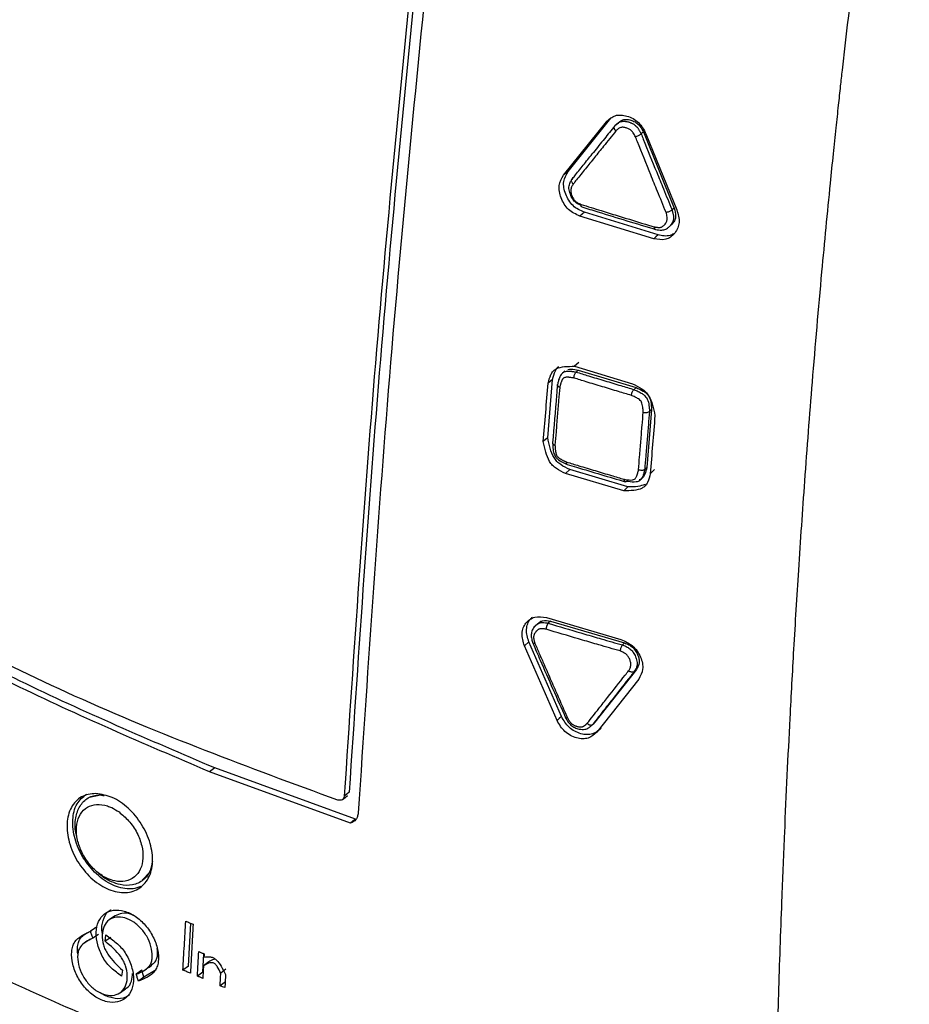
# Model space of a CAD drawing. Header units: millimetres. Extents: x 0 to 864, y 0 to 559.
# Tile 50 of 55: x 679 to 704, y 396 to 423. Entities that reach past the tile are written whole.
import ezdxf

# ---------------------------------------------------------------- set-up
doc = ezdxf.new("R2010")
doc.units = ezdxf.units.MM

msp = doc.modelspace()

# ---------------------------------------------------------------- linework, layer by layer
for p, q in [((694.431, 419.08), (695.614, 420.553)), ((695.614, 420.553), (695.492, 420.45)), ((694.306, 418.977), (695.492, 420.45)), ((695.785, 420.39), (695.724, 420.339)), ((696.51, 420.167), (696.45, 420.116)), ((696.51, 420.167), (697.359, 418.07)), ((696.582, 420.115), (697.434, 418.016)), ((694.55, 418.88), (694.533, 418.858)), ((697.359, 418.07), (697.3, 418.017)), ((694.881, 417.952), (694.758, 417.848)), ((696.795, 417.224), (694.758, 417.848)), ((696.914, 417.329), (694.881, 417.952)), ((694.731, 413.811), (694.609, 413.705)), ((694.609, 413.705), (696.209, 413.22)), ((694.714, 413.599), (694.653, 413.545)), ((694.714, 413.599), (696.311, 413.116)), ((693.871, 411.734), (694.005, 413.341)), ((694.005, 413.341), (693.881, 413.234)), ((696.311, 413.116), (696.251, 413.062)), ((696.736, 412.514), (696.605, 410.913)), ((696.736, 412.514), (696.677, 412.46)), ((694.484, 410.854), (694.362, 410.745)), ((695.966, 410.265), (694.362, 410.745)), ((696.084, 410.376), (694.484, 410.854)), ((696.605, 410.913), (696.546, 410.857)), ((696.815, 410.852), (696.699, 410.741)), ((693.837, 406.77), (695.891, 406.167)), ((693.943, 406.672), (693.883, 406.616)), ((693.943, 406.672), (695.992, 406.072)), ((693.347, 406.104), (693.225, 405.992)), ((694.246, 404.043), (693.347, 406.104)), ((694.127, 403.929), (693.225, 405.992)), ((695.992, 406.072), (695.934, 406.015)), ((696.317, 405.342), (695.168, 403.882)), ((696.317, 405.342), (696.26, 405.284)), ((696.381, 405.069), (695.229, 403.609)), ((695.168, 403.882), (695.11, 403.824)), ((695.345, 403.725), (695.229, 403.609)), ((684.681, 402.623), (684.532, 402.519)), ((688.561, 401.21), (684.681, 402.623)), ((688.425, 401.1), (684.532, 402.519)), ((681.22, 401.816), (681.521, 401.886)), ((682.888, 399.75), (682.677, 399.528)), ((681.931, 398.542), (681.776, 398.439)), ((683.949, 397.153), (684.015, 398.339)), ((681.464, 398.026), (681.309, 397.923)), ((684.345, 396.988), (684.373, 397.498)), ((683.949, 397.153), (683.801, 397.046)), ((682.134, 397.041), (682.104, 396.875)), ((682.661, 397.041), (682.51, 396.936)), ((682.722, 396.849), (682.661, 397.041)), ((683.057, 397.055), (682.722, 396.849)), ((684.345, 396.988), (684.198, 396.881)), ((684.988, 397.071), (684.844, 396.963)), ((684.97, 396.725), (684.825, 396.616))]:
    msp.add_line(p, q)
at = {"flags": 128}
for points in [[(694.431, 419.08), (694.369, 419.028), (694.306, 418.977)], [(696.914, 417.329), (696.854, 417.277), (696.795, 417.224)], [(693.871, 411.734), (693.809, 411.681), (693.747, 411.627)], [(696.084, 410.376), (696.025, 410.32), (695.966, 410.265)], [(693.6, 406.611), (693.569, 406.583), (693.538, 406.555)], [(694.246, 404.043), (694.186, 403.986), (694.127, 403.929)], [(688.206, 401.75), (688.274, 401.805), (688.343, 401.86)], [(688.388, 401.953), (688.32, 401.898), (688.252, 401.843)], [(688.561, 401.21), (688.493, 401.155), (688.425, 401.1)], [(681.399, 398.218), (681.322, 398.167), (681.244, 398.116)], [(681.651, 397.843), (681.661, 397.93), (681.67, 398.016)], [(681.805, 397.947), (681.728, 397.895), (681.651, 397.843)], [(681.226, 397.891), (681.147, 397.839), (681.069, 397.788)], [(684.384, 397.494), (684.381, 397.45), (684.379, 397.406)], [(682.788, 397.077), (682.863, 397.129), (682.938, 397.182)], [(684.512, 397.272), (684.439, 397.218), (684.366, 397.164)], [(682.722, 396.849), (682.647, 396.796), (682.571, 396.744)], [(684.957, 396.562), (684.891, 396.589), (684.825, 396.616)], [(682.062, 396.422), (682.138, 396.474), (682.214, 396.526)]]:
    msp.add_lwpolyline(points, dxfattribs=at)
for points, knots in [([(700.179, 393.981), (700.202, 394.834), (700.247, 396.536), (700.328, 398.821), (700.429, 401.306), (700.536, 403.576), (700.668, 405.99), (700.801, 408.171), (700.97, 410.628), (701.18, 413.372), (701.417, 416.11), (701.618, 418.209), (701.753, 419.532), (701.828, 420.25), (701.895, 420.874), (701.952, 421.405), (702.283, 424.399), (702.659, 427.208), (703.016, 429.871)], [0, 0, 0, 0, 0.071064, 0.141807, 0.190416, 0.278195, 0.331071, 0.391759, 0.460157, 0.536156, 0.620945, 0.689075, 0.711718, 0.731745, 0.749169, 0.763998, 0.77624, 1, 1, 1, 1]), ([(690.725, 426.422), (690.303, 422.219), (689.467, 413.883), (688.913, 405.523), (688.638, 401.378)], [0, 0, 0, 0, 0.5041656, 1, 1, 1, 1]), ([(690.252, 425.908), (689.85, 421.871), (689.053, 413.86), (688.517, 405.827), (688.252, 401.843)], [0, 0, 0, 0, 0.503976, 1, 1, 1, 1]), ([(690.388, 426.004), (689.987, 421.969), (689.191, 413.962), (688.654, 405.934), (688.388, 401.953)], [0, 0, 0, 0, 0.504022, 1, 1, 1, 1]), ([(695.492, 420.45), (695.567, 420.519), (695.681, 420.624), (695.895, 420.643), (696.062, 420.61), (696.23, 420.542), (696.435, 420.396), (696.523, 420.228), (696.582, 420.115)], [0, 0, 0, 0, 0.215922, 0.329536, 0.45587, 0.589822, 0.724707, 1, 1, 1, 1]), ([(695.785, 420.39), (695.834, 420.436), (695.91, 420.505), (696.051, 420.52), (696.165, 420.497), (696.278, 420.452), (696.413, 420.353), (696.471, 420.242), (696.51, 420.167)], [0, 0, 0, 0, 0.21605, 0.325282, 0.455991, 0.595946, 0.724743, 1, 1, 1, 1]), ([(695.717, 420.332), (695.623, 420.215), (695.427, 419.972), (695.231, 419.728), (695.13, 419.602)], [0, 0, 0, 0, 0.482556, 1, 1, 1, 1]), ([(695.751, 420.196), (695.75, 420.198), (695.746, 420.202), (695.74, 420.209), (695.733, 420.218), (695.727, 420.226), (695.722, 420.235), (695.717, 420.244), (695.713, 420.252), (695.71, 420.261), (695.708, 420.27), (695.706, 420.278), (695.705, 420.287), (695.704, 420.297), (695.705, 420.307), (695.708, 420.317), (695.711, 420.323), (695.714, 420.329), (695.719, 420.334), (695.722, 420.337), (695.724, 420.339)], [0, 0, 0, 0, 0.040953, 0.107976, 0.174749, 0.237914, 0.300334, 0.362599, 0.423662, 0.480646, 0.536146, 0.590764, 0.643639, 0.692579, 0.786308, 0.831484, 0.873793, 0.915531, 0.957652, 1, 1, 1, 1]), ([(695.724, 420.339), (695.724, 420.339), (695.731, 420.345), (695.744, 420.358), (695.766, 420.377), (695.788, 420.396), (695.81, 420.412), (695.838, 420.43), (695.87, 420.446), (695.901, 420.456), (695.928, 420.461), (695.954, 420.463), (695.987, 420.463), (696.02, 420.46), (696.058, 420.454), (696.094, 420.445), (696.129, 420.434), (696.157, 420.423), (696.185, 420.411), (696.224, 420.391), (696.265, 420.365), (696.309, 420.328), (696.339, 420.296), (696.362, 420.266), (696.38, 420.24), (696.398, 420.211), (696.416, 420.179), (696.433, 420.148), (696.444, 420.126), (696.45, 420.116), (696.45, 420.116)], [0, 0, 0, 0, 0.000052, 0.031343, 0.062643, 0.093955, 0.125354, 0.153832, 0.203542, 0.242302, 0.260025, 0.293989, 0.329041, 0.365707, 0.403351, 0.456565, 0.488785, 0.521559, 0.554866, 0.588843, 0.666316, 0.714528, 0.777387, 0.809222, 0.841207, 0.880926, 0.920644, 0.960294, 0.999934, 1, 1, 1, 1]), ([(696.29, 420.036), (696.272, 420.072), (696.241, 420.13), (696.185, 420.204), (696.117, 420.251), (696.052, 420.276), (695.98, 420.294), (695.906, 420.302), (695.819, 420.261), (695.775, 420.219), (695.751, 420.196)], [0, 0, 0, 0, 0.178262, 0.291574, 0.402273, 0.537677, 0.594081, 0.730978, 0.85614, 1, 1, 1, 1]), ([(695.831, 420.432), (695.821, 420.424), (695.8, 420.406), (695.78, 420.389), (695.77, 420.38)], [0, 0, 0, 0, 0.499994, 1, 1, 1, 1]), ([(695.751, 420.196), (695.694, 420.126), (695.58, 419.984), (695.424, 419.791), (695.284, 419.617), (695.118, 419.411), (694.911, 419.153), (694.715, 418.909), (694.603, 418.769), (694.572, 418.731)], [0, 0, 0, 0, 0.145079, 0.290027, 0.395681, 0.501258, 0.712226, 0.922916, 1, 1, 1, 1]), ([(696.29, 420.036), (696.292, 420.036), (696.3, 420.039), (696.321, 420.046), (696.353, 420.058), (696.39, 420.076), (696.423, 420.095), (696.442, 420.109), (696.45, 420.116)], [0, 0, 0, 0, 0.0290121, 0.1376264, 0.3685332, 0.6055824, 0.8236364, 1, 1, 1, 1]), ([(697.135, 417.951), (697.057, 418.144), (696.916, 418.488), (696.653, 419.136), (696.45, 419.639), (696.309, 419.99), (696.29, 420.036)], [0, 0, 0, 0, 0.27719, 0.49585, 0.933485, 1, 1, 1, 1]), ([(696.45, 420.116), (696.469, 420.067), (696.611, 419.714), (696.815, 419.209), (697.079, 418.559), (697.22, 418.212), (697.3, 418.017)], [0, 0, 0, 0, 0.069494, 0.504071, 0.721203, 1, 1, 1, 1]), ([(694.556, 418.886), (694.582, 418.918), (694.69, 419.053), (694.881, 419.291), (695.048, 419.499), (695.133, 419.605), (695.135, 419.607)], [0, 0, 0, 0, 0.1332592, 0.5618344, 0.9909792, 1, 1, 1, 1]), ([(694.758, 417.848), (694.702, 417.873), (694.59, 417.922), (694.435, 418.026), (694.319, 418.176), (694.237, 418.346), (694.185, 418.52), (694.174, 418.745), (694.254, 418.886), (694.306, 418.977)], [0, 0, 0, 0, 0.131154, 0.260859, 0.394762, 0.531619, 0.662885, 0.781799, 1, 1, 1, 1]), ([(694.881, 417.952), (694.825, 417.976), (694.714, 418.026), (694.559, 418.13), (694.443, 418.28), (694.362, 418.45), (694.31, 418.623), (694.298, 418.848), (694.379, 418.989), (694.431, 419.08)], [0, 0, 0, 0, 0.131025, 0.260621, 0.394467, 0.531324, 0.662631, 0.781627, 1, 1, 1, 1]), ([(694.79, 418.137), (694.764, 418.148), (694.704, 418.176), (694.619, 418.238), (694.545, 418.334), (694.502, 418.425), (694.466, 418.529), (694.446, 418.642), (694.48, 418.769), (694.523, 418.834), (694.539, 418.865), (694.539, 418.865)], [0, 0, 0, 0, 0.095345, 0.225056, 0.356978, 0.501918, 0.565868, 0.733448, 0.882715, 0.999943, 1, 1, 1, 1]), ([(694.539, 418.865), (694.533, 418.858), (694.52, 418.844), (694.519, 418.812), (694.53, 418.78), (694.548, 418.754), (694.564, 418.738), (694.571, 418.732), (694.572, 418.731)], [0, 0, 0, 0, 0.170404, 0.354729, 0.571381, 0.82113, 0.958153, 1, 1, 1, 1]), ([(694.572, 418.731), (694.557, 418.705), (694.526, 418.653), (694.496, 418.558), (694.513, 418.475), (694.54, 418.397), (694.571, 418.33), (694.622, 418.262), (694.697, 418.211), (694.755, 418.185), (694.791, 418.169)], [0, 0, 0, 0, 0.127058, 0.262045, 0.412852, 0.476595, 0.617017, 0.726391, 0.834404, 1, 1, 1, 1]), ([(694.809, 418.102), (694.808, 418.102), (694.807, 418.102), (694.804, 418.104), (694.8, 418.106), (694.798, 418.11), (694.795, 418.114), (694.793, 418.119), (694.792, 418.125), (694.79, 418.132), (694.79, 418.139), (694.789, 418.146), (694.79, 418.155), (694.79, 418.162), (694.791, 418.167), (694.791, 418.169)], [0, 0, 0, 0, 0.018857, 0.0734526, 0.1284393, 0.1879529, 0.2545789, 0.3285834, 0.4074119, 0.4940118, 0.5901759, 0.6946559, 0.8081533, 0.9295276, 1, 1, 1, 1]), ([(694.791, 418.169), (694.974, 418.112), (695.306, 418.008), (695.936, 417.815), (696.427, 417.665), (696.769, 417.562), (696.813, 417.549)], [0, 0, 0, 0, 0.272351, 0.492908, 0.935118, 1, 1, 1, 1]), ([(694.809, 418.102), (694.957, 418.056), (695.634, 417.843), (696.314, 417.64), (696.845, 417.481)], [0, 0, 0, 0, 0.218677, 1, 1, 1, 1]), ([(697.359, 418.07), (697.382, 417.993), (697.416, 417.883), (697.381, 417.735), (697.324, 417.643), (697.269, 417.595), (697.242, 417.572)], [0, 0, 0, 0, 0.425728, 0.607176, 0.805137, 1, 1, 1, 1]), ([(697.434, 418.016), (697.469, 417.901), (697.519, 417.736), (697.467, 417.513), (697.38, 417.377), (697.269, 417.264), (697.069, 417.172), (696.908, 417.203), (696.795, 417.224)], [0, 0, 0, 0, 0.270692, 0.385944, 0.511992, 0.636127, 0.745532, 1, 1, 1, 1]), ([(696.813, 417.549), (696.82, 417.548), (696.843, 417.544), (696.874, 417.54), (696.905, 417.536), (696.935, 417.534), (696.97, 417.535), (697.008, 417.544), (697.043, 417.563), (697.077, 417.59), (697.113, 417.631), (697.143, 417.675), (697.163, 417.724), (697.172, 417.771), (697.167, 417.823), (697.154, 417.884), (697.142, 417.927), (697.135, 417.951)], [0, 0, 0, 0, 0.034749, 0.1041038, 0.1385592, 0.1726139, 0.240296, 0.2932296, 0.346417, 0.4159629, 0.4869056, 0.5905452, 0.6532015, 0.720302, 0.801463, 0.8881703, 1, 1, 1, 1]), ([(697.135, 417.951), (697.137, 417.951), (697.145, 417.953), (697.167, 417.957), (697.201, 417.966), (697.239, 417.981), (697.273, 417.997), (697.291, 418.011), (697.3, 418.017)], [0, 0, 0, 0, 0.029385, 0.140847, 0.373477, 0.609595, 0.825408, 1, 1, 1, 1]), ([(697.3, 418.017), (697.3, 418.017), (697.304, 418.003), (697.312, 417.975), (697.322, 417.935), (697.331, 417.897), (697.338, 417.855), (697.342, 417.818), (697.341, 417.783), (697.338, 417.754), (697.331, 417.724), (697.321, 417.694), (697.309, 417.669), (697.291, 417.634), (697.269, 417.602), (697.241, 417.571), (697.226, 417.554), (697.216, 417.546), (697.214, 417.544)], [0, 0, 0, 0, 0.000105, 0.08484, 0.169287, 0.242538, 0.315041, 0.414284, 0.458596, 0.51975, 0.580058, 0.640696, 0.700744, 0.743036, 0.868919, 0.926618, 0.984336, 1, 1, 1, 1]), ([(696.845, 417.479), (696.842, 417.48), (696.832, 417.48), (696.82, 417.5), (696.815, 417.522), (696.813, 417.539), (696.813, 417.547), (696.813, 417.549)], [0, 0, 0, 0, 0.105941, 0.362559, 0.714681, 0.935507, 1, 1, 1, 1]), ([(696.845, 417.478), (696.902, 417.468), (696.997, 417.451), (697.13, 417.478), (697.187, 417.523), (697.214, 417.544)], [0, 0, 0, 0, 0.441476, 0.73976, 1, 1, 1, 1]), ([(697.339, 417.357), (697.309, 417.341), (697.178, 417.273), (697.028, 417.305), (696.914, 417.329)], [0, 0, 0, 0, 0.236373, 1, 1, 1, 1]), ([(693.881, 413.234), (693.901, 413.316), (693.929, 413.435), (694.012, 413.572), (694.139, 413.663), (694.347, 413.702), (694.517, 413.704), (694.609, 413.705)], [0, 0, 0, 0, 0.256033, 0.369417, 0.478642, 0.721257, 1, 1, 1, 1]), ([(694.005, 413.341), (694.026, 413.422), (694.056, 413.538), (694.121, 413.661), (694.162, 413.69), (694.173, 413.697)], [0, 0, 0, 0, 0.626335, 0.903658, 1, 1, 1, 1]), ([(694.281, 413.518), (694.266, 413.505), (694.233, 413.475), (694.194, 413.398), (694.163, 413.304), (694.146, 413.231), (694.139, 413.199)], [0, 0, 0, 0, 0.169453, 0.370858, 0.719105, 1, 1, 1, 1]), ([(694.339, 413.572), (694.328, 413.564), (694.308, 413.546), (694.287, 413.528), (694.277, 413.519)], [0, 0, 0, 0, 0.499995, 1, 1, 1, 1]), ([(694.279, 413.52), (694.281, 413.522), (694.286, 413.527), (694.297, 413.535), (694.315, 413.546), (694.344, 413.558), (694.378, 413.565), (694.41, 413.569), (694.437, 413.57), (694.475, 413.569), (694.513, 413.566), (694.561, 413.56), (694.605, 413.553), (694.638, 413.547), (694.653, 413.545), (694.653, 413.545)], [0, 0, 0, 0, 0.019411, 0.057388, 0.100597, 0.18964, 0.298799, 0.368024, 0.438677, 0.511006, 0.659422, 0.735143, 0.887886, 0.999864, 1, 1, 1, 1]), ([(694.424, 413.615), (694.454, 413.619), (694.551, 413.63), (694.648, 413.611), (694.714, 413.599)], [0, 0, 0, 0, 0.311859, 1, 1, 1, 1]), ([(694.595, 413.379), (694.595, 413.381), (694.594, 413.39), (694.596, 413.413), (694.601, 413.448), (694.614, 413.486), (694.63, 413.52), (694.646, 413.538), (694.653, 413.545)], [0, 0, 0, 0, 0.0294702, 0.1463699, 0.3813389, 0.6148695, 0.8265244, 1, 1, 1, 1]), ([(694.653, 413.545), (694.767, 413.51), (695.03, 413.429), (695.443, 413.304), (695.861, 413.178), (696.131, 413.098), (696.251, 413.062)], [0, 0, 0, 0, 0.21522, 0.49461, 0.774431, 1, 1, 1, 1]), ([(693.747, 411.627), (693.769, 411.895), (693.813, 412.431), (693.859, 412.967), (693.881, 413.234)], [0, 0, 0, 0, 0.500278, 1, 1, 1, 1]), ([(694.137, 413.193), (694.129, 413.099), (694.083, 412.564), (694.04, 412.029), (694.003, 411.588)], [0, 0, 0, 0, 0.175449, 1, 1, 1, 1]), ([(694.202, 413.122), (694.2, 413.123), (694.197, 413.124), (694.19, 413.127), (694.184, 413.13), (694.176, 413.135), (694.169, 413.14), (694.161, 413.146), (694.156, 413.151), (694.151, 413.157), (694.146, 413.162), (694.142, 413.169), (694.14, 413.174), (694.138, 413.181), (694.136, 413.189), (694.138, 413.196), (694.139, 413.199)], [0, 0, 0, 0, 0.052523, 0.100231, 0.193758, 0.239456, 0.362167, 0.440763, 0.51665, 0.553277, 0.653527, 0.716947, 0.777984, 0.807579, 0.916833, 1, 1, 1, 1]), ([(694.595, 413.379), (694.583, 413.381), (694.555, 413.386), (694.511, 413.393), (694.47, 413.398), (694.437, 413.4), (694.413, 413.401), (694.388, 413.401), (694.358, 413.398), (694.332, 413.392), (694.312, 413.381), (694.298, 413.37), (694.286, 413.356), (694.273, 413.337), (694.261, 413.316), (694.25, 413.292), (694.24, 413.263), (694.23, 413.233), (694.223, 413.207), (694.217, 413.183), (694.21, 413.156), (694.205, 413.136), (694.202, 413.122)], [0, 0, 0, 0, 0.060412, 0.147744, 0.234352, 0.27751, 0.320284, 0.362727, 0.40461, 0.478598, 0.503197, 0.519472, 0.56904, 0.603685, 0.638889, 0.691551, 0.745102, 0.799524, 0.854368, 0.890686, 0.927078, 1, 1, 1, 1]), ([(696.179, 412.9), (696.061, 412.935), (695.794, 413.015), (695.378, 413.14), (694.968, 413.265), (694.707, 413.345), (694.595, 413.379)], [0, 0, 0, 0, 0.222689, 0.505377, 0.787635, 1, 1, 1, 1]), ([(696.209, 413.22), (696.297, 413.179), (696.427, 413.119), (696.575, 413.003), (696.687, 412.855), (696.771, 412.63), (696.81, 412.441), (696.83, 412.344)], [0, 0, 0, 0, 0.255069, 0.375, 0.492581, 0.737842, 1, 1, 1, 1]), ([(694.202, 413.122), (694.191, 413.001), (694.169, 412.736), (694.134, 412.327), (694.1, 411.916), (694.079, 411.651), (694.069, 411.53)], [0, 0, 0, 0, 0.227202, 0.499726, 0.772091, 1, 1, 1, 1]), ([(696.179, 412.9), (696.179, 412.902), (696.18, 412.91), (696.185, 412.932), (696.194, 412.966), (696.21, 413.004), (696.229, 413.037), (696.244, 413.054), (696.251, 413.062)], [0, 0, 0, 0, 0.028206, 0.142432, 0.375546, 0.610692, 0.825305, 1, 1, 1, 1]), ([(696.506, 412.435), (696.504, 412.469), (696.498, 412.554), (696.484, 412.658), (696.452, 412.733), (696.418, 412.771), (696.362, 412.812), (696.278, 412.856), (696.213, 412.885), (696.179, 412.9)], [0, 0, 0, 0, 0.164194, 0.410131, 0.496917, 0.548294, 0.654549, 0.824832, 1, 1, 1, 1]), ([(696.251, 413.062), (696.251, 413.062), (696.287, 413.041), (696.366, 413.013), (696.467, 412.957), (696.544, 412.899), (696.6, 412.834), (696.65, 412.729), (696.668, 412.598), (696.677, 412.498), (696.677, 412.46), (696.677, 412.46)], [0, 0, 0, 0, 0.0000746, 0.1532798, 0.3093614, 0.4306785, 0.5103824, 0.6260103, 0.8575275, 0.9999352, 1, 1, 1, 1]), ([(696.311, 413.116), (696.377, 413.087), (696.476, 413.044), (696.589, 412.967), (696.654, 412.898), (696.695, 412.814), (696.727, 412.686), (696.732, 412.583), (696.736, 412.514)], [0, 0, 0, 0, 0.269454, 0.39996, 0.509861, 0.61833, 0.744514, 1, 1, 1, 1]), ([(696.376, 410.846), (696.385, 410.967), (696.407, 411.232), (696.44, 411.641), (696.474, 412.05), (696.496, 412.315), (696.506, 412.435)], [0, 0, 0, 0, 0.227715, 0.500319, 0.773094, 1, 1, 1, 1]), ([(696.506, 412.435), (696.508, 412.434), (696.516, 412.432), (696.539, 412.428), (696.575, 412.426), (696.615, 412.431), (696.651, 412.441), (696.669, 412.454), (696.677, 412.46)], [0, 0, 0, 0, 0.0311803, 0.151642, 0.3894906, 0.6216711, 0.8295995, 1, 1, 1, 1]), ([(696.677, 412.46), (696.667, 412.337), (696.645, 412.07), (696.611, 411.659), (696.577, 411.247), (696.556, 410.98), (696.546, 410.857)], [0, 0, 0, 0, 0.2294998, 0.4997081, 0.7697423, 1, 1, 1, 1]), ([(696.83, 412.344), (696.807, 412.077), (696.763, 411.543), (696.72, 411.008), (696.699, 410.741)], [0, 0, 0, 0, 0.49969, 1, 1, 1, 1]), ([(694.362, 410.745), (694.275, 410.786), (694.146, 410.847), (693.999, 410.965), (693.888, 411.113), (693.805, 411.34), (693.767, 411.529), (693.747, 411.627)], [0, 0, 0, 0, 0.254156, 0.373866, 0.491498, 0.737233, 1, 1, 1, 1]), ([(694.484, 410.854), (694.397, 410.895), (694.268, 410.956), (694.121, 411.073), (694.011, 411.221), (693.928, 411.448), (693.89, 411.637), (693.871, 411.734)], [0, 0, 0, 0, 0.253953, 0.373601, 0.491209, 0.737033, 1, 1, 1, 1]), ([(694.003, 411.588), (694.003, 411.587), (694.003, 411.584), (694.003, 411.58), (694.005, 411.574), (694.007, 411.569), (694.01, 411.564), (694.014, 411.559), (694.019, 411.555), (694.024, 411.55), (694.031, 411.546), (694.038, 411.542), (694.046, 411.538), (694.054, 411.534), (694.062, 411.532), (694.067, 411.53), (694.069, 411.53)], [0, 0, 0, 0, 0.02802, 0.084052, 0.142136, 0.200655, 0.263214, 0.33032, 0.402911, 0.47785, 0.558071, 0.644867, 0.73719, 0.837045, 0.942215, 1, 1, 1, 1]), ([(694.003, 411.583), (694.007, 411.524), (694.013, 411.417), (694.042, 411.278), (694.1, 411.18), (694.175, 411.117), (694.277, 411.057), (694.358, 411.02), (694.408, 410.998)], [0, 0, 0, 0, 0.2275, 0.414104, 0.54502, 0.655263, 0.789964, 1, 1, 1, 1]), ([(694.069, 411.53), (694.07, 411.512), (694.072, 411.486), (694.074, 411.451), (694.077, 411.421), (694.08, 411.387), (694.085, 411.356), (694.089, 411.331), (694.094, 411.312), (694.099, 411.293), (694.106, 411.272), (694.115, 411.25), (694.129, 411.224), (694.146, 411.204), (694.163, 411.189), (694.176, 411.178), (694.19, 411.168), (694.207, 411.156), (694.227, 411.144), (694.251, 411.131), (694.275, 411.118), (694.298, 411.106), (694.322, 411.094), (694.354, 411.08), (694.377, 411.069), (694.393, 411.062)], [0, 0, 0, 0, 0.0844113, 0.1267264, 0.1691963, 0.2283513, 0.2881801, 0.3186813, 0.3495206, 0.3808784, 0.4127132, 0.4547529, 0.4982224, 0.5529479, 0.5799437, 0.6069395, 0.6339979, 0.6609743, 0.7044805, 0.747782, 0.7910244, 0.8341049, 0.8756697, 0.917154, 1, 1, 1, 1]), ([(694.41, 410.997), (694.41, 410.997), (694.409, 410.997), (694.406, 410.999), (694.403, 411.001), (694.4, 411.004), (694.398, 411.008), (694.396, 411.013), (694.394, 411.019), (694.393, 411.025), (694.392, 411.032), (694.392, 411.04), (694.392, 411.048), (694.392, 411.056), (694.393, 411.06), (694.393, 411.062)], [0, 0, 0, 0, 0.006152, 0.060924, 0.115885, 0.175226, 0.241635, 0.315773, 0.395112, 0.48263, 0.580229, 0.686558, 0.804514, 0.931256, 1, 1, 1, 1]), ([(694.393, 411.062), (694.505, 411.028), (694.767, 410.948), (695.178, 410.824), (695.595, 410.7), (695.862, 410.621), (695.98, 410.586)], [0, 0, 0, 0, 0.2125707, 0.4948152, 0.7775806, 1, 1, 1, 1]), ([(694.41, 410.997), (694.495, 410.971), (695.028, 410.808), (695.562, 410.651), (696.011, 410.519)], [0, 0, 0, 0, 0.158988, 1, 1, 1, 1]), ([(696.699, 410.741), (696.679, 410.659), (696.651, 410.541), (696.568, 410.404), (696.441, 410.312), (696.23, 410.27), (696.058, 410.267), (695.966, 410.265)], [0, 0, 0, 0, 0.253775, 0.366732, 0.476274, 0.720321, 1, 1, 1, 1]), ([(695.98, 410.586), (695.992, 410.585), (696.069, 410.573), (696.165, 410.555), (696.277, 410.586), (696.326, 410.662), (696.353, 410.752), (696.369, 410.819), (696.376, 410.846)], [0, 0, 0, 0, 0.059805, 0.406647, 0.505778, 0.639166, 0.852549, 1, 1, 1, 1]), ([(696.546, 410.857), (696.546, 410.857), (696.541, 410.826), (696.519, 410.75), (696.487, 410.639), (696.416, 410.539), (696.27, 410.495), (696.147, 410.514), (696.057, 410.528), (696.043, 410.53), (696.043, 410.53)], [0, 0, 0, 0, 0.000063, 0.132022, 0.328561, 0.487882, 0.618893, 0.939797, 0.999926, 1, 1, 1, 1]), ([(696.546, 410.857), (696.538, 410.851), (696.52, 410.838), (696.484, 410.831), (696.444, 410.83), (696.409, 410.836), (696.386, 410.842), (696.378, 410.846), (696.376, 410.846)], [0, 0, 0, 0, 0.1689877, 0.373514, 0.6039397, 0.8439944, 0.9676162, 1, 1, 1, 1]), ([(696.605, 410.913), (696.59, 410.85), (696.57, 410.76), (696.519, 410.654), (696.465, 410.594), (696.418, 410.579), (696.395, 410.572)], [0, 0, 0, 0, 0.449628, 0.6581666, 0.8277591, 1, 1, 1, 1]), ([(696.043, 410.53), (696.037, 410.525), (696.026, 410.516), (696.003, 410.518), (695.989, 410.537), (695.983, 410.559), (695.981, 410.577), (695.98, 410.585), (695.98, 410.586)], [0, 0, 0, 0, 0.201, 0.358052, 0.541541, 0.793984, 0.95491, 1, 1, 1, 1]), ([(696.556, 410.444), (696.491, 410.423), (696.338, 410.374), (696.177, 410.375), (696.084, 410.376)], [0, 0, 0, 0, 0.424035, 1, 1, 1, 1]), ([(688.073, 401.734), (685.626, 402.635), (680.831, 404.401), (676.331, 406.823), (674.128, 408.009)], [0, 0, 0, 0, 0.51023, 1, 1, 1, 1]), ([(684.532, 402.519), (682.722, 403.291), (679.162, 404.811), (675.768, 406.672), (674.1, 407.587)], [0, 0, 0, 0, 0.508554, 1, 1, 1, 1]), ([(684.681, 402.623), (682.875, 403.393), (679.325, 404.907), (675.942, 406.762), (674.279, 407.674)], [0, 0, 0, 0, 0.5085905, 1, 1, 1, 1]), ([(693.225, 405.992), (693.191, 406.105), (693.141, 406.27), (693.185, 406.489), (693.262, 406.623), (693.371, 406.728), (693.566, 406.815), (693.727, 406.788), (693.837, 406.77)], [0, 0, 0, 0, 0.271463, 0.394232, 0.512875, 0.629192, 0.745316, 1, 1, 1, 1]), ([(693.347, 406.104), (693.313, 406.218), (693.263, 406.382), (693.309, 406.599), (693.369, 406.716), (693.426, 406.766), (693.445, 406.782)], [0, 0, 0, 0, 0.474787, 0.689618, 0.897228, 1, 1, 1, 1]), ([(693.459, 406.443), (693.459, 406.444), (693.462, 406.451), (693.47, 406.465), (693.484, 406.489), (693.5, 406.511), (693.517, 406.532), (693.533, 406.55), (693.55, 406.566), (693.569, 406.581), (693.585, 406.593), (693.608, 406.607), (693.639, 406.621), (693.68, 406.632), (693.723, 406.635), (693.777, 406.633), (693.831, 406.625), (693.87, 406.618), (693.883, 406.616), (693.883, 406.616)], [0, 0, 0, 0, 0.002382, 0.048339, 0.094027, 0.168539, 0.210827, 0.253081, 0.309706, 0.352515, 0.395598, 0.430866, 0.507075, 0.601112, 0.679735, 0.764766, 0.920588, 0.999896, 1, 1, 1, 1]), ([(693.565, 406.571), (693.588, 406.598), (693.632, 406.648), (693.764, 406.707), (693.869, 406.686), (693.943, 406.672)], [0, 0, 0, 0, 0.251603, 0.474861, 1, 1, 1, 1]), ([(693.545, 406.557), (693.537, 406.551), (693.493, 406.515), (693.441, 406.43), (693.405, 406.304), (693.423, 406.182), (693.447, 406.105), (693.459, 406.067)], [0, 0, 0, 0, 0.053739, 0.318933, 0.543142, 0.779724, 1, 1, 1, 1]), ([(693.826, 406.449), (693.816, 406.451), (693.795, 406.454), (693.763, 406.459), (693.733, 406.463), (693.707, 406.464), (693.686, 406.464), (693.661, 406.462), (693.638, 406.455), (693.617, 406.446), (693.6, 406.436), (693.584, 406.424), (693.567, 406.409), (693.551, 406.392), (693.535, 406.373), (693.52, 406.352), (693.507, 406.33), (693.497, 406.31), (693.489, 406.288), (693.483, 406.267), (693.48, 406.246), (693.479, 406.227), (693.48, 406.207), (693.484, 406.182), (693.489, 406.153), (693.498, 406.12), (693.508, 406.087), (693.514, 406.065), (693.518, 406.054)], [0, 0, 0, 0, 0.047106, 0.09731, 0.147115, 0.184203, 0.214715, 0.244759, 0.297358, 0.323423, 0.349594, 0.383451, 0.417404, 0.451811, 0.486433, 0.533332, 0.567125, 0.601427, 0.636841, 0.67334, 0.701609, 0.730874, 0.761722, 0.793411, 0.843914, 0.895484, 0.94765, 1, 1, 1, 1]), ([(693.883, 406.616), (693.881, 406.615), (693.878, 406.611), (693.873, 406.605), (693.868, 406.599), (693.863, 406.591), (693.857, 406.581), (693.851, 406.569), (693.846, 406.557), (693.842, 406.547), (693.839, 406.537), (693.836, 406.527), (693.834, 406.517), (693.831, 406.506), (693.829, 406.496), (693.828, 406.485), (693.827, 406.475), (693.826, 406.465), (693.826, 406.456), (693.826, 406.451), (693.826, 406.449)], [0, 0, 0, 0, 0.039111, 0.081199, 0.127005, 0.175793, 0.225174, 0.33184, 0.38872, 0.444942, 0.502549, 0.561999, 0.622245, 0.680439, 0.738684, 0.797503, 0.855643, 0.913518, 0.969986, 1, 1, 1, 1]), ([(695.866, 405.851), (695.672, 405.907), (695.327, 406.005), (694.683, 406.193), (694.198, 406.337), (693.862, 406.438), (693.826, 406.449)], [0, 0, 0, 0, 0.284846, 0.505886, 0.947037, 1, 1, 1, 1]), ([(693.883, 406.616), (693.921, 406.605), (694.258, 406.503), (694.746, 406.358), (695.391, 406.17), (695.738, 406.071), (695.934, 406.015)], [0, 0, 0, 0, 0.056251, 0.49418, 0.713618, 1, 1, 1, 1]), ([(695.891, 406.167), (696.004, 406.117), (696.176, 406.041), (696.342, 405.852), (696.434, 405.689), (696.487, 405.519), (696.501, 405.301), (696.428, 405.16), (696.381, 405.069)], [0, 0, 0, 0, 0.2642342, 0.4004857, 0.5366195, 0.6658136, 0.7840714, 1, 1, 1, 1]), ([(693.518, 406.054), (693.516, 406.054), (693.509, 406.053), (693.493, 406.052), (693.476, 406.054), (693.459, 406.06), (693.459, 406.066), (693.459, 406.066)], [0, 0, 0, 0, 0.080843, 0.347573, 0.742111, 0.990498, 1, 1, 1, 1]), ([(693.46, 406.066), (693.527, 405.909), (693.824, 405.221), (694.128, 404.537), (694.363, 404.009)], [0, 0, 0, 0, 0.228783, 1, 1, 1, 1]), ([(693.518, 406.054), (693.559, 405.958), (693.643, 405.765), (693.759, 405.498), (693.866, 405.253), (693.996, 404.954), (694.16, 404.582), (694.311, 404.241), (694.396, 404.05), (694.415, 404.007)], [0, 0, 0, 0, 0.140894, 0.281721, 0.391059, 0.50036, 0.718895, 0.937273, 1, 1, 1, 1]), ([(695.934, 406.015), (695.927, 406.007), (695.912, 405.989), (695.895, 405.955), (695.879, 405.917), (695.871, 405.883), (695.867, 405.861), (695.866, 405.853), (695.866, 405.851)], [0, 0, 0, 0, 0.17631, 0.392006, 0.627297, 0.859228, 0.970489, 1, 1, 1, 1]), ([(696.103, 405.304), (696.118, 405.329), (696.147, 405.38), (696.175, 405.473), (696.156, 405.555), (696.127, 405.632), (696.092, 405.697), (696.039, 405.763), (695.962, 405.812), (695.902, 405.836), (695.866, 405.851)], [0, 0, 0, 0, 0.122347, 0.255514, 0.404727, 0.471648, 0.61161, 0.721815, 0.831602, 1, 1, 1, 1]), ([(695.934, 406.015), (695.934, 406.015), (695.979, 406.002), (696.056, 405.963), (696.161, 405.897), (696.238, 405.804), (696.285, 405.714), (696.324, 405.612), (696.349, 405.5), (696.314, 405.378), (696.277, 405.312), (696.26, 405.284), (696.26, 405.284)], [0, 0, 0, 0, 0.0000584, 0.1512093, 0.2751626, 0.4001963, 0.5360728, 0.599334, 0.7558519, 0.8940062, 0.9999532, 1, 1, 1, 1]), ([(695.992, 406.072), (696.03, 406.057), (696.105, 406.026), (696.21, 405.961), (696.292, 405.866), (696.351, 405.755), (696.391, 405.64), (696.401, 405.493), (696.35, 405.402), (696.317, 405.342)], [0, 0, 0, 0, 0.133407, 0.264892, 0.392796, 0.536021, 0.670916, 0.783814, 1, 1, 1, 1]), ([(694.96, 403.854), (695.067, 403.99), (695.255, 404.228), (695.604, 404.671), (695.878, 405.019), (696.071, 405.264), (696.103, 405.304)], [0, 0, 0, 0, 0.281699, 0.492823, 0.915953, 1, 1, 1, 1]), ([(696.26, 405.284), (696.227, 405.242), (696.032, 404.995), (695.757, 404.646), (695.407, 404.202), (695.218, 403.962), (695.11, 403.824)], [0, 0, 0, 0, 0.086624, 0.50717, 0.717008, 1, 1, 1, 1]), ([(696.26, 405.284), (696.252, 405.278), (696.235, 405.266), (696.201, 405.263), (696.164, 405.27), (696.132, 405.284), (696.113, 405.297), (696.105, 405.303), (696.103, 405.304)], [0, 0, 0, 0, 0.16779, 0.362601, 0.587186, 0.832546, 0.96151, 1, 1, 1, 1]), ([(695.229, 403.609), (695.155, 403.544), (695.04, 403.444), (694.83, 403.42), (694.661, 403.446), (694.493, 403.515), (694.288, 403.659), (694.191, 403.821), (694.127, 403.929)], [0, 0, 0, 0, 0.21277, 0.327543, 0.453708, 0.58842, 0.725835, 1, 1, 1, 1]), ([(695.345, 403.725), (695.27, 403.66), (695.156, 403.56), (694.946, 403.536), (694.778, 403.562), (694.611, 403.631), (694.406, 403.774), (694.31, 403.936), (694.246, 404.043)], [0, 0, 0, 0, 0.212992, 0.327753, 0.453853, 0.588473, 0.725815, 1, 1, 1, 1]), ([(694.415, 404.007), (694.413, 404.006), (694.409, 404.005), (694.402, 404.004), (694.395, 404.002), (694.388, 404.001), (694.382, 404.001), (694.377, 404), (694.372, 404.001), (694.368, 404.002), (694.365, 404.003), (694.362, 404.004), (694.36, 404.006), (694.36, 404.008), (694.36, 404.008)], [0, 0, 0, 0, 0.084855, 0.225619, 0.356614, 0.469645, 0.572541, 0.665862, 0.747946, 0.816144, 0.874872, 0.926388, 0.973355, 1, 1, 1, 1]), ([(694.361, 404.007), (694.372, 403.987), (694.408, 403.923), (694.474, 403.825), (694.585, 403.746), (694.713, 403.698), (694.846, 403.676), (694.97, 403.709), (695.048, 403.766), (695.089, 403.805), (695.108, 403.823)], [0, 0, 0, 0, 0.074705, 0.238477, 0.3831, 0.50974, 0.686056, 0.813567, 0.916671, 1, 1, 1, 1]), ([(694.415, 404.007), (694.42, 403.998), (694.43, 403.981), (694.445, 403.955), (694.461, 403.929), (694.479, 403.902), (694.497, 403.878), (694.514, 403.859), (694.535, 403.839), (694.561, 403.82), (694.59, 403.804), (694.612, 403.793), (694.634, 403.784), (694.656, 403.777), (694.679, 403.77), (694.704, 403.763), (694.73, 403.759), (694.755, 403.756), (694.779, 403.755), (694.803, 403.756), (694.826, 403.761), (694.847, 403.768), (694.867, 403.778), (694.885, 403.79), (694.902, 403.802), (694.922, 403.819), (694.941, 403.836), (694.955, 403.849), (694.96, 403.854)], [0, 0, 0, 0, 0.044203, 0.088476, 0.132923, 0.177677, 0.233809, 0.26219, 0.290991, 0.36056, 0.402347, 0.436806, 0.471128, 0.505152, 0.539019, 0.57896, 0.618423, 0.654396, 0.689802, 0.725193, 0.759977, 0.791807, 0.823636, 0.855328, 0.887207, 0.915406, 0.971798, 1, 1, 1, 1]), ([(694.96, 403.854), (694.961, 403.852), (694.965, 403.848), (694.973, 403.842), (694.981, 403.836), (694.99, 403.83), (694.999, 403.825), (695.008, 403.82), (695.017, 403.816), (695.026, 403.813), (695.036, 403.81), (695.045, 403.808), (695.053, 403.807), (695.065, 403.806), (695.075, 403.807), (695.085, 403.81), (695.092, 403.812), (695.099, 403.815), (695.105, 403.819), (695.108, 403.822), (695.11, 403.824)], [0, 0, 0, 0, 0.03956, 0.104486, 0.169547, 0.231351, 0.292758, 0.354402, 0.415152, 0.472275, 0.528146, 0.583477, 0.637302, 0.687351, 0.783503, 0.829876, 0.873142, 0.915509, 0.957865, 1, 1, 1, 1]), ([(681.394, 401.917), (681.55, 401.892), (681.792, 401.853), (682.082, 401.682), (682.372, 401.451), (682.675, 401.077), (682.917, 400.566), (682.99, 400.044), (682.887, 399.577), (682.63, 399.303), (682.373, 399.198), (682.075, 399.168), (681.76, 399.253), (681.466, 399.42), (681.175, 399.655), (680.871, 400.031), (680.643, 400.549), (680.571, 401.072), (680.677, 401.532), (680.978, 401.873), (681.255, 401.902), (681.394, 401.917)], [0, 0, 0, 0, 0.059085, 0.091794, 0.126374, 0.199396, 0.272014, 0.338384, 0.396036, 0.44738, 0.473193, 0.500029, 0.559709, 0.592886, 0.627956, 0.701155, 0.773647, 0.840259, 0.897723, 0.948385, 1, 1, 1, 1]), ([(682.633, 399.356), (682.598, 399.34), (682.498, 399.294), (682.227, 399.275), (681.915, 399.355), (681.621, 399.522), (681.331, 399.757), (681.028, 400.132), (680.8, 400.651), (680.732, 401.167), (680.825, 401.636), (681.037, 401.82), (681.133, 401.902)], [0, 0, 0, 0, 0.030215, 0.085401, 0.208055, 0.276241, 0.348336, 0.49889, 0.648106, 0.785332, 0.903775, 1, 1, 1, 1]), ([(680.874, 400.729), (680.863, 400.764), (680.812, 400.93), (680.819, 401.227), (680.93, 401.576), (681.168, 401.815), (681.429, 401.897), (681.578, 401.87), (681.624, 401.861)], [0, 0, 0, 0, 0.067014, 0.318165, 0.528761, 0.72335, 0.914207, 1, 1, 1, 1]), ([(688.252, 401.843), (688.246, 401.822), (688.237, 401.793), (688.217, 401.759), (688.188, 401.735), (688.136, 401.729), (688.095, 401.732), (688.073, 401.734)], [0, 0, 0, 0, 0.2606494, 0.3810649, 0.4843354, 0.7211169, 1, 1, 1, 1]), ([(682.037, 401.408), (681.971, 401.451), (681.869, 401.518), (681.659, 401.598), (681.427, 401.632), (681.148, 401.559), (680.948, 401.353), (680.849, 401.057), (680.86, 400.716), (680.966, 400.358), (681.156, 400.027), (681.411, 399.754), (681.672, 399.58), (681.941, 399.489), (682.208, 399.475), (682.473, 399.595), (682.647, 399.836), (682.714, 400.144), (682.674, 400.491), (682.539, 400.846), (682.323, 401.166), (682.128, 401.331), (682.037, 401.408)], [0, 0, 0, 0, 0.038508, 0.058891, 0.108739, 0.150311, 0.194244, 0.24195, 0.298705, 0.357611, 0.422206, 0.482343, 0.538117, 0.573032, 0.619504, 0.664617, 0.708563, 0.758966, 0.814651, 0.876288, 0.94244, 1, 1, 1, 1]), ([(688.638, 401.378), (688.632, 401.346), (688.62, 401.283), (688.566, 401.167), (688.482, 401.127), (688.425, 401.1)], [0, 0, 0, 0, 0.270266, 0.514961, 1, 1, 1, 1]), ([(682.956, 400.046), (682.942, 399.958), (682.911, 399.765), (682.717, 399.512), (682.408, 399.37), (682.093, 399.385), (681.781, 399.494), (681.569, 399.616), (681.465, 399.728), (681.453, 399.742)], [0, 0, 0, 0, 0.135238, 0.297365, 0.46511, 0.636367, 0.765558, 0.972583, 1, 1, 1, 1]), ([(673.626, 399.522), (675.22, 398.655), (678.496, 396.873), (683.812, 394.661), (689.507, 392.701), (693.494, 391.723), (695.514, 391.227)], [0, 0, 0, 0, 0.231611, 0.475982, 0.73441, 1, 1, 1, 1]), ([(682.104, 396.875), (682.008, 396.948), (681.863, 397.057), (681.696, 397.236), (681.556, 397.443), (681.437, 397.728), (681.386, 398.073), (681.446, 398.383), (681.618, 398.618), (681.889, 398.72), (682.193, 398.686), (682.499, 398.539), (682.771, 398.292), (682.986, 397.978), (683.111, 397.629), (683.136, 397.338), (683.091, 397.136), (682.958, 396.897), (682.743, 396.812), (682.571, 396.744)], [0, 0, 0, 0, 0.069479, 0.104588, 0.140608, 0.213086, 0.280684, 0.339237, 0.390821, 0.441571, 0.498351, 0.562863, 0.634023, 0.7081, 0.780652, 0.845596, 0.873524, 0.898935, 1, 1, 1, 1]), ([(681.583, 398.012), (681.572, 398.072), (681.543, 398.233), (681.609, 398.476), (681.716, 398.674), (681.811, 398.709), (681.821, 398.713)], [0, 0, 0, 0, 0.230392, 0.61704, 0.957581, 1, 1, 1, 1]), ([(682.51, 396.936), (682.647, 396.99), (682.818, 397.057), (682.926, 397.247), (682.962, 397.407), (682.944, 397.64), (682.847, 397.92), (682.675, 398.175), (682.456, 398.373), (682.213, 398.498), (681.968, 398.525), (681.748, 398.446), (681.605, 398.255), (681.559, 398.007), (681.584, 397.785), (681.65, 397.611), (681.799, 397.353), (681.985, 397.181), (682.134, 397.041)], [0, 0, 0, 0, 0.100414, 0.125608, 0.153205, 0.21774, 0.29037, 0.364695, 0.436311, 0.501176, 0.557814, 0.609051, 0.661478, 0.721359, 0.786792, 0.81957, 0.854405, 1, 1, 1, 1]), ([(682.49, 398.523), (682.444, 398.548), (682.33, 398.611), (682.123, 398.633), (681.992, 398.568), (681.933, 398.539)], [0, 0, 0, 0, 0.264463, 0.666037, 1, 1, 1, 1]), ([(673.581, 398.237), (675.235, 397.332), (678.633, 395.473), (684.097, 393.102), (689.941, 390.965), (696.14, 389.144), (702.632, 387.627), (707.086, 386.942), (709.342, 386.595)], [0, 0, 0, 0, 0.149486, 0.307025, 0.471744, 0.642739, 0.819112, 1, 1, 1, 1]), ([(683.801, 397.046), (683.813, 397.272), (683.838, 397.723), (683.864, 398.174), (683.876, 398.399)], [0, 0, 0, 0, 0.500116, 1, 1, 1, 1]), ([(683.876, 398.399), (683.91, 398.384), (683.978, 398.355), (684.046, 398.326), (684.08, 398.311)], [0, 0, 0, 0, 0.4996583, 1, 1, 1, 1]), ([(684.08, 398.311), (684.068, 398.086), (684.042, 397.635), (684.017, 397.184), (684.005, 396.959)], [0, 0, 0, 0, 0.499878, 1, 1, 1, 1]), ([(681.67, 398.016), (681.768, 397.948), (681.917, 397.845), (682.093, 397.676), (682.244, 397.477), (682.379, 397.194), (682.452, 396.845), (682.41, 396.525), (682.254, 396.271), (681.992, 396.144), (681.687, 396.158), (681.379, 396.292), (681.102, 396.532), (680.88, 396.844), (680.746, 397.196), (680.713, 397.492), (680.749, 397.699), (680.868, 397.945), (681.077, 398.04), (681.244, 398.116)], [0, 0, 0, 0, 0.068672, 0.103412, 0.139171, 0.211988, 0.280845, 0.340822, 0.393409, 0.44409, 0.499856, 0.56308, 0.633377, 0.70741, 0.780732, 0.846844, 0.875229, 0.900755, 1, 1, 1, 1]), ([(680.899, 397.497), (680.891, 397.551), (680.876, 397.654), (680.907, 397.801), (680.999, 398.004), (681.16, 398.08), (681.278, 398.135)], [0, 0, 0, 0, 0.198453, 0.380507, 0.544204, 1, 1, 1, 1]), ([(681.244, 398.116), (681.255, 398.084), (681.276, 398.019), (681.298, 397.955), (681.309, 397.923)], [0, 0, 0, 0, 0.499942, 1, 1, 1, 1]), ([(681.309, 397.923), (681.177, 397.861), (681.012, 397.782), (680.913, 397.589), (680.881, 397.425), (680.909, 397.19), (681.013, 396.908), (681.19, 396.654), (681.414, 396.462), (681.66, 396.348), (681.905, 396.337), (682.117, 396.437), (682.245, 396.643), (682.276, 396.899), (682.238, 397.125), (682.162, 397.298), (682, 397.549), (681.807, 397.712), (681.651, 397.843)], [0, 0, 0, 0, 0.099369, 0.124731, 0.152208, 0.217538, 0.291065, 0.365507, 0.436311, 0.499883, 0.555348, 0.60636, 0.659688, 0.721028, 0.787737, 0.820872, 0.855787, 1, 1, 1, 1]), ([(673.581, 397.584), (673.961, 397.367), (675.904, 396.261), (679.567, 394.413), (683.813, 392.592), (688.281, 390.911), (692.957, 389.384), (697.775, 388.105), (701.979, 387.176), (705.511, 386.501), (708.058, 386.129), (709.341, 385.942)], [0, 0, 0, 0, 0.034717, 0.177245, 0.32509, 0.400812, 0.555796, 0.714955, 0.795864, 0.897216, 1, 1, 1, 1]), ([(682.925, 397.202), (682.959, 397.218), (683.026, 397.249), (683.074, 397.354), (683.109, 397.482), (683.096, 397.581), (683.089, 397.64)], [0, 0, 0, 0, 0.214289, 0.421359, 0.648177, 1, 1, 1, 1]), ([(684.198, 396.881), (684.204, 396.993), (684.217, 397.219), (684.229, 397.444), (684.236, 397.557)], [0, 0, 0, 0, 0.500056, 1, 1, 1, 1]), ([(684.236, 397.557), (684.26, 397.546), (684.31, 397.525), (684.359, 397.504), (684.384, 397.494)], [0, 0, 0, 0, 0.499724, 1, 1, 1, 1]), ([(684.379, 397.406), (684.44, 397.412), (684.53, 397.421), (684.649, 397.387), (684.757, 397.304), (684.865, 397.143), (684.938, 397.001), (684.976, 396.925)], [0, 0, 0, 0, 0.215737, 0.319805, 0.431103, 0.695074, 1, 1, 1, 1]), ([(684.366, 397.164), (684.362, 397.106), (684.356, 396.991), (684.35, 396.875), (684.347, 396.818)], [0, 0, 0, 0, 0.499971, 1, 1, 1, 1]), ([(684.844, 396.963), (684.814, 397.024), (684.773, 397.111), (684.708, 397.199), (684.668, 397.231), (684.629, 397.25), (684.572, 397.254), (684.478, 397.228), (684.411, 397.19), (684.366, 397.164)], [0, 0, 0, 0, 0.3167328, 0.4465264, 0.5017256, 0.5525014, 0.6450289, 0.7572001, 1, 1, 1, 1]), ([(684.689, 397.351), (684.676, 397.348), (684.613, 397.335), (684.557, 397.3), (684.512, 397.272)], [0, 0, 0, 0, 0.195032, 1, 1, 1, 1]), ([(682.209, 396.534), (682.224, 396.541), (682.307, 396.578), (682.392, 396.74), (682.403, 396.885), (682.409, 396.957)], [0, 0, 0, 0, 0.097731, 0.555057, 1, 1, 1, 1]), ([(682.571, 396.744), (682.561, 396.776), (682.54, 396.84), (682.52, 396.904), (682.51, 396.936)], [0, 0, 0, 0, 0.500075, 1, 1, 1, 1]), ([(684.005, 396.959), (683.971, 396.973), (683.903, 397.002), (683.835, 397.031), (683.801, 397.046)], [0, 0, 0, 0, 0.500326, 1, 1, 1, 1]), ([(684.347, 396.818), (684.322, 396.828), (684.272, 396.849), (684.223, 396.87), (684.198, 396.881)], [0, 0, 0, 0, 0.500276, 1, 1, 1, 1]), ([(684.825, 396.616), (684.828, 396.674), (684.835, 396.79), (684.841, 396.905), (684.844, 396.963)], [0, 0, 0, 0, 0.500029, 1, 1, 1, 1]), ([(684.976, 396.925), (684.973, 396.865), (684.967, 396.744), (684.96, 396.622), (684.957, 396.562)], [0, 0, 0, 0, 0.499973, 1, 1, 1, 1]), ([(673.581, 396.604), (674.918, 395.865), (677.638, 394.362), (681.975, 392.372), (686.57, 390.533), (691.156, 388.974), (695.652, 387.671), (700.046, 386.597), (704.577, 385.672), (707.665, 385.211), (709.22, 384.979)], [0, 0, 0, 0, 0.121524, 0.247136, 0.379316, 0.515147, 0.632296, 0.751601, 0.874951, 1, 1, 1, 1]), ([(673.935, 396.808), (674.508, 396.484), (676.256, 395.494), (679.292, 393.963), (683.094, 392.262), (687.074, 390.704), (691.715, 389.118), (697.058, 387.599), (703.11, 386.217), (707.247, 385.581), (709.333, 385.26)], [0, 0, 0, 0, 0.052742, 0.160909, 0.272159, 0.386291, 0.503113, 0.664897, 0.830971, 1, 1, 1, 1]), ([(682.326, 396.363), (682.269, 396.328), (682.127, 396.24), (681.842, 396.27), (681.628, 396.339), (681.536, 396.418), (681.528, 396.425)], [0, 0, 0, 0, 0.232568, 0.573865, 0.960685, 1, 1, 1, 1])]:
    msp.add_open_spline(points, degree=3, knots=knots)

doc.saveas('drawing.dxf')
